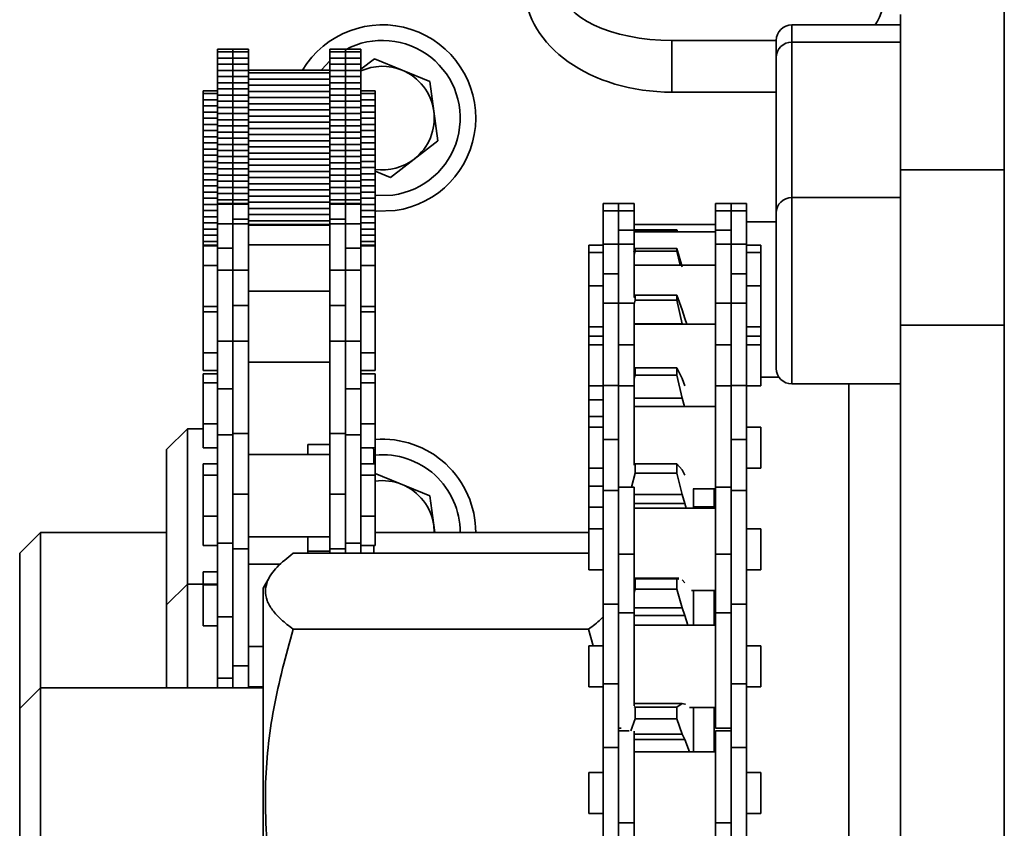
# Model space of a CAD drawing. Header units: millimetres. Extents: x -14862 to 14862, y -10512 to 10512.
# Tile 176 of 199: x 7939 to 8034, y 7077 to 7155. Entities that reach past the tile are written whole.
import ezdxf

# ---------------------------------------------------------------- set-up
doc = ezdxf.new("R2010")
doc.units = ezdxf.units.MM
doc.header["$LTSCALE"] = 4
doc.layers.add('几何体', color=7, linetype='Continuous', lineweight=35)

msp = doc.modelspace()

# ---------------------------------------------------------------- linework, layer by layer
at = {"layer": '几何体'}
for p, q in [((8034.482, 7220.9), (8034.482, 6920.9)), ((8024.482, 7140.9), (8024.482, 7155.9)), ((8024.482, 7154.9), (8013.982, 7154.9)), ((8013.982, 7154.9), (8013.982, 7153.236)), ((8012.482, 7153.4), (8002.411, 7153.4)), ((8002.411, 7148.4), (8002.411, 7153.4)), ((8012.482, 7151.736), (8012.482, 7153.4)), ((8024.482, 7153.236), (8013.982, 7153.236)), ((8013.982, 7153.236), (8013.982, 7138.236)), ((7960.055, 7152.547), (7958.555, 7152.547)), ((7958.555, 7152.547), (7958.555, 7152.285)), ((7960.055, 7152.285), (7958.555, 7152.285)), ((7958.555, 7152.285), (7958.555, 7151.69)), ((7960.055, 7151.69), (7958.555, 7151.69)), ((7958.555, 7151.69), (7958.555, 7151.096)), ((7961.555, 7152.547), (7960.055, 7152.547)), ((7960.055, 7152.285), (7960.055, 7152.547)), ((7960.055, 7152.547), (7960.055, 7152.285)), ((7961.555, 7152.285), (7960.055, 7152.285)), ((7960.055, 7151.69), (7960.055, 7152.285)), ((7960.055, 7152.285), (7960.055, 7151.69)), ((7961.555, 7151.69), (7960.055, 7151.69)), ((7960.055, 7151.096), (7960.055, 7151.69)), ((7960.055, 7151.69), (7960.055, 7151.096)), ((7961.555, 7152.285), (7961.555, 7152.547)), ((7961.555, 7151.69), (7961.555, 7152.285)), ((7961.555, 7151.096), (7961.555, 7151.69)), ((7970.905, 7152.547), (7969.405, 7152.547)), ((7969.405, 7152.285), (7969.405, 7152.547)), ((7970.905, 7152.285), (7969.405, 7152.285)), ((7969.405, 7151.69), (7969.405, 7152.285)), ((7970.905, 7151.69), (7969.405, 7151.69)), ((7969.405, 7151.096), (7969.405, 7151.69)), ((7972.405, 7152.547), (7970.905, 7152.547)), ((7970.905, 7152.285), (7970.905, 7152.547)), ((7970.905, 7152.547), (7970.905, 7152.285)), ((7972.405, 7152.285), (7970.905, 7152.285)), ((7970.905, 7151.69), (7970.905, 7152.285)), ((7970.905, 7152.285), (7970.905, 7151.69)), ((7972.405, 7151.69), (7970.905, 7151.69)), ((7970.905, 7151.096), (7970.905, 7151.69)), ((7970.905, 7151.69), (7970.905, 7151.096)), ((7972.405, 7152.547), (7972.405, 7152.285)), ((7972.405, 7152.285), (7972.405, 7151.69)), ((7972.405, 7151.69), (7972.405, 7151.096)), ((7972.405, 7150.615), (7973.703, 7151.62)), ((7973.703, 7151.62), (7979.046, 7149.435)), ((8012.482, 7136.736), (8012.482, 7151.736)), ((7960.055, 7151.096), (7958.555, 7151.096)), ((7958.555, 7151.096), (7958.555, 7150.491)), ((7961.555, 7151.096), (7960.055, 7151.096)), ((7960.055, 7150.491), (7960.055, 7151.096)), ((7960.055, 7151.096), (7960.055, 7150.491)), ((7961.555, 7150.501), (7961.555, 7151.096)), ((7970.905, 7151.096), (7969.405, 7151.096)), ((7969.405, 7150.501), (7969.405, 7151.096)), ((7972.405, 7151.096), (7970.905, 7151.096)), ((7970.905, 7150.491), (7970.905, 7151.096)), ((7970.905, 7151.096), (7970.905, 7150.491)), ((7972.405, 7151.096), (7972.405, 7150.491)), ((7960.055, 7150.501), (7958.555, 7150.501)), ((7958.555, 7150.501), (7958.555, 7149.906)), ((7960.055, 7149.906), (7958.555, 7149.906)), ((7958.555, 7149.906), (7958.555, 7149.312)), ((7961.555, 7150.501), (7960.055, 7150.501)), ((7960.055, 7149.906), (7960.055, 7150.501)), ((7960.055, 7150.501), (7960.055, 7149.906)), ((7961.555, 7149.906), (7960.055, 7149.906)), ((7960.055, 7149.312), (7960.055, 7149.906)), ((7960.055, 7149.906), (7960.055, 7149.312)), ((7969.405, 7150.522), (7961.555, 7150.522)), ((7961.555, 7149.906), (7961.555, 7150.501)), ((7969.405, 7150.26), (7961.555, 7150.26)), ((7961.555, 7149.312), (7961.555, 7149.906)), ((7970.905, 7150.501), (7969.405, 7150.501)), ((7969.405, 7149.906), (7969.405, 7150.501)), ((7970.905, 7149.906), (7969.405, 7149.906)), ((7969.405, 7149.312), (7969.405, 7149.906)), ((7972.405, 7150.501), (7970.905, 7150.501)), ((7970.905, 7149.906), (7970.905, 7150.501)), ((7970.905, 7150.501), (7970.905, 7149.906)), ((7972.405, 7149.906), (7970.905, 7149.906)), ((7970.905, 7149.312), (7970.905, 7149.906)), ((7970.905, 7149.906), (7970.905, 7149.312)), ((7972.405, 7150.501), (7972.405, 7149.906)), ((7972.405, 7149.906), (7972.405, 7149.312)), ((7960.055, 7149.312), (7958.555, 7149.312)), ((7958.555, 7149.312), (7958.555, 7148.717)), ((7961.555, 7149.312), (7960.055, 7149.312)), ((7960.055, 7148.717), (7960.055, 7149.312)), ((7960.055, 7149.312), (7960.055, 7148.717)), ((7969.405, 7149.665), (7961.555, 7149.665)), ((7961.555, 7148.717), (7961.555, 7149.312)), ((7969.405, 7149.071), (7961.555, 7149.071)), ((7970.905, 7149.312), (7969.405, 7149.312)), ((7969.405, 7148.717), (7969.405, 7149.312)), ((7972.405, 7149.312), (7970.905, 7149.312)), ((7970.905, 7148.717), (7970.905, 7149.312)), ((7970.905, 7149.312), (7970.905, 7148.717)), ((7972.405, 7149.312), (7972.405, 7148.717)), ((7979.046, 7149.435), (7979.826, 7143.714)), ((7958.555, 7148.527), (7957.18, 7148.527)), ((7957.18, 7148.527), (7957.18, 7148.265)), ((7958.555, 7148.265), (7957.18, 7148.265)), ((7957.18, 7148.265), (7957.18, 7147.67)), ((7960.055, 7148.717), (7958.555, 7148.717)), ((7958.555, 7148.717), (7958.555, 7148.122)), ((7960.055, 7148.122), (7958.555, 7148.122)), ((7958.555, 7148.122), (7958.555, 7147.528)), ((7961.555, 7148.717), (7960.055, 7148.717)), ((7960.055, 7148.122), (7960.055, 7148.717)), ((7960.055, 7148.717), (7960.055, 7148.122)), ((7961.555, 7148.122), (7960.055, 7148.122)), ((7960.055, 7147.528), (7960.055, 7148.122)), ((7960.055, 7148.122), (7960.055, 7147.528)), ((7961.555, 7148.091), (7961.555, 7148.717)), ((7969.405, 7148.476), (7961.555, 7148.476)), ((7961.555, 7147.528), (7961.555, 7148.122)), ((7969.405, 7147.881), (7961.555, 7147.881)), ((7970.905, 7148.717), (7969.405, 7148.717)), ((7969.405, 7148.122), (7969.405, 7148.717)), ((7970.905, 7148.122), (7969.405, 7148.122)), ((7969.405, 7147.528), (7969.405, 7148.122)), ((7972.405, 7148.717), (7970.905, 7148.717)), ((7970.905, 7148.122), (7970.905, 7148.717)), ((7970.905, 7148.717), (7970.905, 7148.122)), ((7972.405, 7148.122), (7970.905, 7148.122)), ((7970.905, 7147.528), (7970.905, 7148.122)), ((7970.905, 7148.122), (7970.905, 7147.528)), ((7972.405, 7148.717), (7972.405, 7148.122)), ((7973.78, 7148.527), (7972.405, 7148.527)), ((7973.78, 7148.265), (7972.405, 7148.265)), ((7972.405, 7148.122), (7972.405, 7147.528)), ((7973.78, 7148.527), (7973.78, 7148.265)), ((7973.78, 7148.265), (7973.78, 7147.67)), ((8012.482, 7148.4), (8002.411, 7148.4)), ((7958.555, 7147.67), (7957.18, 7147.67)), ((7957.18, 7147.67), (7957.18, 7147.076)), ((7958.555, 7147.076), (7957.18, 7147.076)), ((7957.18, 7147.076), (7957.18, 7146.471)), ((7960.055, 7147.528), (7958.555, 7147.528)), ((7958.555, 7147.528), (7958.555, 7146.933)), ((7960.055, 7146.933), (7958.555, 7146.933)), ((7958.555, 7146.933), (7958.555, 7146.338)), ((7961.555, 7147.528), (7960.055, 7147.528)), ((7960.055, 7146.933), (7960.055, 7147.528)), ((7960.055, 7147.528), (7960.055, 7146.933)), ((7961.555, 7146.933), (7960.055, 7146.933)), ((7960.055, 7146.338), (7960.055, 7146.933)), ((7960.055, 7146.933), (7960.055, 7146.338)), ((7961.555, 7146.933), (7961.555, 7147.528)), ((7969.405, 7147.287), (7961.555, 7147.287)), ((7961.555, 7146.338), (7961.555, 7146.933)), ((7970.905, 7147.528), (7969.405, 7147.528)), ((7969.405, 7146.933), (7969.405, 7147.528)), ((7970.905, 7146.933), (7969.405, 7146.933)), ((7969.405, 7146.338), (7969.405, 7146.933)), ((7972.405, 7147.528), (7970.905, 7147.528)), ((7970.905, 7146.933), (7970.905, 7147.528)), ((7970.905, 7147.528), (7970.905, 7146.933)), ((7972.405, 7146.933), (7970.905, 7146.933)), ((7970.905, 7146.338), (7970.905, 7146.933)), ((7970.905, 7146.933), (7970.905, 7146.338)), ((7973.78, 7147.67), (7972.405, 7147.67)), ((7972.405, 7147.528), (7972.405, 7146.933)), ((7973.78, 7147.076), (7972.405, 7147.076)), ((7972.405, 7146.933), (7972.405, 7146.338)), ((7973.78, 7147.67), (7973.78, 7147.076)), ((7973.78, 7147.076), (7973.78, 7146.471)), ((7958.555, 7146.481), (7957.18, 7146.481)), ((7957.18, 7146.481), (7957.18, 7145.886)), ((7960.055, 7146.338), (7958.555, 7146.338)), ((7958.555, 7146.338), (7958.555, 7145.744)), ((7961.555, 7146.338), (7960.055, 7146.338)), ((7960.055, 7145.744), (7960.055, 7146.338)), ((7960.055, 7146.338), (7960.055, 7145.744)), ((7969.405, 7146.692), (7961.555, 7146.692)), ((7961.555, 7145.744), (7961.555, 7146.338)), ((7969.405, 7146.097), (7961.555, 7146.097)), ((7970.905, 7146.338), (7969.405, 7146.338)), ((7969.405, 7145.744), (7969.405, 7146.338)), ((7972.405, 7146.338), (7970.905, 7146.338)), ((7970.905, 7145.744), (7970.905, 7146.338)), ((7970.905, 7146.338), (7970.905, 7145.744)), ((7973.78, 7146.481), (7972.405, 7146.481)), ((7972.405, 7146.338), (7972.405, 7145.744)), ((7973.78, 7146.481), (7973.78, 7145.886)), ((7958.555, 7145.886), (7957.18, 7145.886)), ((7957.18, 7145.886), (7957.18, 7145.292)), ((7958.555, 7145.292), (7957.18, 7145.292)), ((7957.18, 7145.292), (7957.18, 7144.697)), ((7960.055, 7145.744), (7958.555, 7145.744)), ((7958.555, 7145.744), (7958.555, 7145.149)), ((7960.055, 7145.149), (7958.555, 7145.149)), ((7958.555, 7145.149), (7958.555, 7144.567)), ((7961.555, 7145.744), (7960.055, 7145.744)), ((7960.055, 7145.149), (7960.055, 7145.744)), ((7960.055, 7145.744), (7960.055, 7145.149)), ((7961.555, 7145.149), (7960.055, 7145.149)), ((7960.055, 7144.567), (7960.055, 7145.149)), ((7960.055, 7145.149), (7960.055, 7144.567)), ((7961.555, 7145.149), (7961.555, 7145.744)), ((7969.405, 7145.503), (7961.555, 7145.503)), ((7961.555, 7144.554), (7961.555, 7145.149)), ((7970.905, 7145.744), (7969.405, 7145.744)), ((7969.405, 7145.149), (7969.405, 7145.744)), ((7970.905, 7145.149), (7969.405, 7145.149)), ((7969.405, 7144.554), (7969.405, 7145.149)), ((7972.405, 7145.744), (7970.905, 7145.744)), ((7970.905, 7145.149), (7970.905, 7145.744)), ((7970.905, 7145.744), (7970.905, 7145.149)), ((7972.405, 7145.149), (7970.905, 7145.149)), ((7970.905, 7144.567), (7970.905, 7145.149)), ((7970.905, 7145.149), (7970.905, 7144.567)), ((7973.78, 7145.886), (7972.405, 7145.886)), ((7972.405, 7145.744), (7972.405, 7145.149)), ((7973.78, 7145.292), (7972.405, 7145.292)), ((7972.405, 7145.149), (7972.405, 7144.567)), ((7973.78, 7145.886), (7973.78, 7145.292)), ((7973.78, 7145.292), (7973.78, 7144.697)), ((7958.555, 7144.697), (7957.18, 7144.697)), ((7957.18, 7144.697), (7957.18, 7144.102)), ((7958.555, 7144.102), (7957.18, 7144.102)), ((7957.18, 7144.102), (7957.18, 7143.508)), ((7960.055, 7144.554), (7958.555, 7144.554)), ((7958.555, 7144.554), (7958.555, 7143.96)), ((7961.555, 7144.554), (7960.055, 7144.554)), ((7960.055, 7143.96), (7960.055, 7144.554)), ((7960.055, 7144.554), (7960.055, 7143.96)), ((7969.405, 7144.908), (7961.555, 7144.908)), ((7961.555, 7143.96), (7961.555, 7144.554)), ((7969.405, 7144.313), (7961.555, 7144.313)), ((7970.905, 7144.554), (7969.405, 7144.554)), ((7969.405, 7143.96), (7969.405, 7144.554)), ((7972.405, 7144.554), (7970.905, 7144.554)), ((7970.905, 7143.96), (7970.905, 7144.554)), ((7970.905, 7144.554), (7970.905, 7143.96)), ((7973.78, 7144.697), (7972.405, 7144.697)), ((7972.405, 7144.554), (7972.405, 7143.96)), ((7973.78, 7144.102), (7972.405, 7144.102)), ((7973.78, 7144.697), (7973.78, 7144.102)), ((7973.78, 7144.102), (7973.78, 7143.508)), ((7958.555, 7143.508), (7957.18, 7143.508)), ((7957.18, 7143.508), (7957.18, 7142.913)), ((7960.055, 7143.96), (7958.555, 7143.96)), ((7958.555, 7143.96), (7958.555, 7143.365)), ((7960.055, 7143.365), (7958.555, 7143.365)), ((7958.555, 7143.365), (7958.555, 7142.77)), ((7961.555, 7143.96), (7960.055, 7143.96)), ((7960.055, 7143.365), (7960.055, 7143.96)), ((7960.055, 7143.96), (7960.055, 7143.365)), ((7961.555, 7143.365), (7960.055, 7143.365)), ((7960.055, 7142.77), (7960.055, 7143.365)), ((7960.055, 7143.365), (7960.055, 7142.77)), ((7961.555, 7143.365), (7961.555, 7143.96)), ((7969.405, 7143.719), (7961.555, 7143.719)), ((7961.555, 7142.77), (7961.555, 7143.365)), ((7969.405, 7143.124), (7961.555, 7143.124)), ((7970.905, 7143.96), (7969.405, 7143.96)), ((7969.405, 7143.365), (7969.405, 7143.96)), ((7970.905, 7143.365), (7969.405, 7143.365)), ((7969.405, 7142.77), (7969.405, 7143.365)), ((7972.405, 7143.96), (7970.905, 7143.96)), ((7970.905, 7143.365), (7970.905, 7143.96)), ((7970.905, 7143.96), (7970.905, 7143.365)), ((7972.405, 7143.365), (7970.905, 7143.365)), ((7970.905, 7142.77), (7970.905, 7143.365)), ((7970.905, 7143.365), (7970.905, 7142.77)), ((7972.405, 7143.96), (7972.405, 7143.365)), ((7973.78, 7143.508), (7972.405, 7143.508)), ((7972.405, 7143.365), (7972.405, 7142.77)), ((7973.78, 7143.508), (7973.78, 7142.913)), ((7979.826, 7143.714), (7975.261, 7140.179)), ((7958.555, 7142.913), (7957.18, 7142.913)), ((7957.18, 7142.913), (7957.18, 7142.318)), ((7958.555, 7142.318), (7957.18, 7142.318)), ((7957.18, 7142.318), (7957.18, 7141.724)), ((7960.055, 7142.77), (7958.555, 7142.77)), ((7958.555, 7142.77), (7958.555, 7142.176)), ((7960.055, 7142.176), (7958.555, 7142.176)), ((7958.555, 7142.176), (7958.555, 7141.581)), ((7961.555, 7142.77), (7960.055, 7142.77)), ((7960.055, 7142.176), (7960.055, 7142.77)), ((7960.055, 7142.77), (7960.055, 7142.176)), ((7961.555, 7142.176), (7960.055, 7142.176)), ((7960.055, 7141.581), (7960.055, 7142.176)), ((7960.055, 7142.176), (7960.055, 7141.581)), ((7961.555, 7142.176), (7961.555, 7142.77)), ((7969.405, 7142.529), (7961.555, 7142.529)), ((7961.555, 7141.581), (7961.555, 7142.176)), ((7970.905, 7142.77), (7969.405, 7142.77)), ((7969.405, 7142.176), (7969.405, 7142.77)), ((7970.905, 7142.176), (7969.405, 7142.176)), ((7969.405, 7141.581), (7969.405, 7142.176)), ((7972.405, 7142.77), (7970.905, 7142.77)), ((7970.905, 7142.176), (7970.905, 7142.77)), ((7970.905, 7142.77), (7970.905, 7142.176)), ((7972.405, 7142.176), (7970.905, 7142.176)), ((7970.905, 7141.581), (7970.905, 7142.176)), ((7970.905, 7142.176), (7970.905, 7141.581)), ((7973.78, 7142.913), (7972.405, 7142.913)), ((7972.405, 7142.77), (7972.405, 7142.176)), ((7973.78, 7142.318), (7972.405, 7142.318)), ((7972.405, 7142.176), (7972.405, 7141.581)), ((7973.78, 7142.913), (7973.78, 7142.318)), ((7973.78, 7142.318), (7973.78, 7141.724)), ((7958.555, 7141.724), (7957.18, 7141.724)), ((7957.18, 7141.724), (7957.18, 7141.129)), ((7960.055, 7141.581), (7958.555, 7141.581)), ((7958.555, 7141.581), (7958.555, 7140.986)), ((7961.555, 7141.581), (7960.055, 7141.581)), ((7960.055, 7140.986), (7960.055, 7141.581)), ((7960.055, 7141.581), (7960.055, 7140.986)), ((7969.405, 7141.935), (7961.555, 7141.935)), ((7961.555, 7140.986), (7961.555, 7141.581)), ((7969.405, 7141.34), (7961.555, 7141.34)), ((7970.905, 7141.581), (7969.405, 7141.581)), ((7969.405, 7140.986), (7969.405, 7141.581)), ((7972.405, 7141.581), (7970.905, 7141.581)), ((7970.905, 7140.986), (7970.905, 7141.581)), ((7970.905, 7141.581), (7970.905, 7140.986)), ((7973.78, 7141.724), (7972.405, 7141.724)), ((7972.405, 7141.581), (7972.405, 7140.986)), ((7973.78, 7141.724), (7973.78, 7141.129)), ((7958.555, 7141.129), (7957.18, 7141.129)), ((7957.18, 7141.129), (7957.18, 7140.534)), ((7958.555, 7140.534), (7957.18, 7140.534)), ((7957.18, 7140.534), (7957.18, 7139.94)), ((7960.055, 7140.986), (7958.555, 7140.986)), ((7958.555, 7140.986), (7958.555, 7140.392)), ((7960.055, 7140.392), (7958.555, 7140.392)), ((7958.555, 7140.392), (7958.555, 7139.797)), ((7961.555, 7140.986), (7960.055, 7140.986)), ((7960.055, 7140.392), (7960.055, 7140.986)), ((7960.055, 7140.986), (7960.055, 7140.392)), ((7961.555, 7140.392), (7960.055, 7140.392)), ((7960.055, 7139.797), (7960.055, 7140.392)), ((7960.055, 7140.392), (7960.055, 7139.797)), ((7961.555, 7140.392), (7961.555, 7140.986)), ((7969.405, 7140.745), (7961.555, 7140.745)), ((7961.555, 7139.797), (7961.555, 7140.392)), ((7970.905, 7140.986), (7969.405, 7140.986)), ((7969.405, 7140.392), (7969.405, 7140.986)), ((7970.905, 7140.392), (7969.405, 7140.392)), ((7969.405, 7139.797), (7969.405, 7140.392)), ((7972.405, 7140.986), (7970.905, 7140.986)), ((7970.905, 7140.392), (7970.905, 7140.986)), ((7970.905, 7140.986), (7970.905, 7140.392)), ((7972.405, 7140.392), (7970.905, 7140.392)), ((7970.905, 7139.797), (7970.905, 7140.392)), ((7970.905, 7140.392), (7970.905, 7139.797)), ((7973.78, 7141.129), (7972.405, 7141.129)), ((7972.405, 7140.986), (7972.405, 7140.392)), ((7973.78, 7140.534), (7972.405, 7140.534)), ((7972.405, 7140.392), (7972.405, 7139.797)), ((7973.78, 7141.129), (7973.78, 7140.534)), ((7975.261, 7140.179), (7973.78, 7140.785)), ((7973.78, 7140.534), (7973.78, 7139.94)), ((8024.482, 7140.9), (8034.482, 7140.9)), ((8024.482, 7125.9), (8024.482, 7140.9)), ((7958.555, 7139.94), (7957.18, 7139.94)), ((7957.18, 7139.94), (7957.18, 7139.345)), ((7958.555, 7139.345), (7957.18, 7139.345)), ((7957.18, 7139.345), (7957.18, 7138.75)), ((7960.055, 7139.797), (7958.555, 7139.797)), ((7958.555, 7139.797), (7958.555, 7139.202)), ((7961.555, 7139.797), (7960.055, 7139.797)), ((7960.055, 7139.202), (7960.055, 7139.797)), ((7960.055, 7139.797), (7960.055, 7139.202)), ((7969.405, 7140.151), (7961.555, 7140.151)), ((7961.555, 7139.202), (7961.555, 7139.797)), ((7969.405, 7139.556), (7961.555, 7139.556)), ((7970.905, 7139.797), (7969.405, 7139.797)), ((7969.405, 7139.202), (7969.405, 7139.797)), ((7972.405, 7139.797), (7970.905, 7139.797)), ((7970.905, 7139.202), (7970.905, 7139.797)), ((7970.905, 7139.797), (7970.905, 7139.202)), ((7973.78, 7139.94), (7972.405, 7139.94)), ((7972.405, 7139.797), (7972.405, 7139.202)), ((7973.78, 7139.345), (7972.405, 7139.345)), ((7973.78, 7139.94), (7973.78, 7139.345)), ((7973.78, 7139.345), (7973.78, 7138.75)), ((7958.555, 7138.75), (7957.18, 7138.75)), ((7957.18, 7138.75), (7957.18, 7138.156)), ((7960.055, 7139.202), (7958.555, 7139.202)), ((7958.555, 7139.202), (7958.555, 7138.608)), ((7960.055, 7138.608), (7958.555, 7138.608)), ((7958.555, 7138.608), (7958.555, 7138.013)), ((7961.555, 7139.202), (7960.055, 7139.202)), ((7960.055, 7138.608), (7960.055, 7139.202)), ((7960.055, 7139.202), (7960.055, 7138.608)), ((7961.555, 7138.608), (7960.055, 7138.608)), ((7960.055, 7138.013), (7960.055, 7138.608)), ((7960.055, 7138.608), (7960.055, 7138.013)), ((7961.555, 7138.608), (7961.555, 7139.202)), ((7969.405, 7138.961), (7961.555, 7138.961)), ((7961.555, 7138.013), (7961.555, 7138.608)), ((7969.405, 7138.367), (7961.555, 7138.367)), ((7970.905, 7139.202), (7969.405, 7139.202)), ((7969.405, 7138.608), (7969.405, 7139.202)), ((7970.905, 7138.608), (7969.405, 7138.608)), ((7969.405, 7138.013), (7969.405, 7138.608)), ((7972.405, 7139.202), (7970.905, 7139.202)), ((7970.905, 7138.608), (7970.905, 7139.202)), ((7970.905, 7139.202), (7970.905, 7138.608)), ((7972.405, 7138.608), (7970.905, 7138.608)), ((7970.905, 7138.013), (7970.905, 7138.608)), ((7970.905, 7138.608), (7970.905, 7138.013)), ((7972.405, 7139.202), (7972.405, 7138.608)), ((7973.78, 7138.75), (7972.405, 7138.75)), ((7972.405, 7138.608), (7972.405, 7138.013)), ((7973.78, 7138.75), (7973.78, 7138.156)), ((7958.555, 7138.156), (7957.18, 7138.156)), ((7957.18, 7138.156), (7957.18, 7137.561)), ((7958.555, 7137.561), (7957.18, 7137.561)), ((7957.18, 7137.561), (7957.18, 7136.966)), ((7960.055, 7138.013), (7958.555, 7138.013)), ((7958.555, 7138.013), (7958.555, 7137.649)), ((7960.055, 7137.649), (7958.555, 7137.649)), ((7958.555, 7137.649), (7958.555, 7137.586)), ((7960.055, 7137.586), (7958.555, 7137.586)), ((7958.555, 7137.586), (7958.555, 7135.686)), ((7961.555, 7138.013), (7960.055, 7138.013)), ((7960.055, 7137.649), (7960.055, 7138.013)), ((7960.055, 7138.013), (7960.055, 7137.649)), ((7961.555, 7137.649), (7960.055, 7137.649)), ((7960.055, 7137.649), (7960.055, 7137.586)), ((7960.055, 7137.649), (7960.055, 7137.586)), ((7961.555, 7137.586), (7960.055, 7137.586)), ((7960.055, 7137.586), (7960.055, 7136.145)), ((7960.055, 7137.586), (7960.055, 7136.122)), ((7961.555, 7137.634), (7961.555, 7138.013)), ((7969.405, 7137.772), (7961.555, 7137.772)), ((7961.555, 7137.649), (7961.555, 7137.586)), ((7961.555, 7137.586), (7961.555, 7136.145)), ((7970.905, 7138.013), (7969.405, 7138.013)), ((7969.405, 7137.634), (7969.405, 7138.013)), ((7970.905, 7137.649), (7969.405, 7137.649)), ((7969.405, 7137.649), (7969.405, 7137.586)), ((7970.905, 7137.586), (7969.405, 7137.586)), ((7969.405, 7137.586), (7969.405, 7136.145)), ((7972.405, 7138.013), (7970.905, 7138.013)), ((7970.905, 7137.649), (7970.905, 7138.013)), ((7970.905, 7138.013), (7970.905, 7137.649)), ((7972.405, 7137.649), (7970.905, 7137.649)), ((7970.905, 7137.649), (7970.905, 7137.586)), ((7970.905, 7137.649), (7970.905, 7137.586)), ((7972.405, 7137.586), (7970.905, 7137.586)), ((7970.905, 7137.586), (7970.905, 7136.145)), ((7970.905, 7137.586), (7970.905, 7136.122)), ((7973.78, 7138.156), (7972.405, 7138.156)), ((7972.405, 7138.013), (7972.405, 7137.649)), ((7972.405, 7137.649), (7972.405, 7137.586)), ((7972.405, 7137.586), (7972.405, 7135.686)), ((7973.78, 7137.561), (7972.405, 7137.561)), ((7973.78, 7138.156), (7973.78, 7137.561)), ((7973.78, 7137.561), (7973.78, 7136.966)), ((7997.268, 7137.649), (7995.768, 7137.649)), ((7995.768, 7137.649), (7995.768, 7136.953)), ((7998.768, 7137.649), (7997.268, 7137.649)), ((7997.268, 7137.649), (7997.268, 7136.953)), ((7997.268, 7137.649), (7997.268, 7136.953)), ((7998.768, 7137.649), (7998.768, 7136.953)), ((8008.118, 7137.649), (8006.618, 7137.649)), ((8006.618, 7137.649), (8006.618, 7136.953)), ((8009.618, 7137.649), (8008.118, 7137.649)), ((8008.118, 7137.649), (8008.118, 7136.953)), ((8008.118, 7137.649), (8008.118, 7136.953)), ((8009.618, 7137.649), (8009.618, 7136.953)), ((8024.482, 7138.236), (8013.982, 7138.236)), ((8013.982, 7138.236), (8013.982, 7121.814)), ((7958.555, 7136.966), (7957.18, 7136.966)), ((7957.18, 7136.966), (7957.18, 7136.372)), ((7969.405, 7137.177), (7961.555, 7137.177)), ((7969.405, 7136.583), (7961.555, 7136.583)), ((7973.78, 7136.966), (7972.405, 7136.966)), ((7973.78, 7136.966), (7973.78, 7136.372)), ((7997.268, 7136.953), (7995.768, 7136.953)), ((7995.768, 7136.953), (7995.768, 7133.735)), ((7998.768, 7136.953), (7997.268, 7136.953)), ((7997.268, 7136.953), (7997.268, 7135.073)), ((7997.268, 7136.953), (7997.268, 7135.073)), ((7998.768, 7136.953), (7998.768, 7135.073)), ((8008.118, 7136.953), (8006.618, 7136.953)), ((8006.618, 7136.953), (8006.618, 7135.073)), ((8009.618, 7136.953), (8008.118, 7136.953)), ((8008.118, 7136.953), (8008.118, 7135.073)), ((8008.118, 7136.953), (8008.118, 7135.073)), ((8009.618, 7136.953), (8009.618, 7133.735)), ((8012.482, 7123.051), (8012.482, 7136.736)), ((7958.555, 7136.372), (7957.18, 7136.372)), ((7957.18, 7136.372), (7957.18, 7135.777)), ((7958.555, 7135.777), (7957.18, 7135.777)), ((7957.18, 7135.777), (7957.18, 7135.182)), ((7960.055, 7135.686), (7958.555, 7135.686)), ((7958.555, 7135.686), (7958.555, 7133.335)), ((7960.055, 7136.145), (7961.555, 7136.145)), ((7960.055, 7136.145), (7960.055, 7135.686)), ((7961.555, 7135.686), (7960.055, 7135.686)), ((7960.055, 7135.686), (7960.055, 7133.298)), ((7960.055, 7135.686), (7960.055, 7133.335)), ((7961.555, 7136.145), (7961.555, 7135.686)), ((7969.405, 7135.988), (7961.555, 7135.988)), ((7961.555, 7135.686), (7961.555, 7131.217)), ((7969.405, 7135.624), (7961.555, 7135.624)), ((7969.405, 7135.561), (7961.555, 7135.561)), ((7970.905, 7136.145), (7969.405, 7136.145)), ((7969.405, 7136.145), (7969.405, 7135.686)), ((7970.905, 7135.686), (7969.405, 7135.686)), ((7969.405, 7135.686), (7969.405, 7131.217)), ((7970.905, 7136.145), (7970.905, 7135.686)), ((7972.405, 7135.686), (7970.905, 7135.686)), ((7970.905, 7135.686), (7970.905, 7133.298)), ((7970.905, 7135.686), (7970.905, 7133.335)), ((7973.78, 7136.372), (7972.405, 7136.372)), ((7973.78, 7135.777), (7972.405, 7135.777)), ((7972.405, 7135.686), (7972.405, 7133.335)), ((7973.78, 7136.372), (7973.78, 7135.777)), ((7973.78, 7135.777), (7973.78, 7135.182)), ((8006.618, 7135.624), (7998.768, 7135.624)), ((8012.482, 7135.9), (8009.618, 7135.9)), ((7958.555, 7135.182), (7957.18, 7135.182)), ((7957.18, 7135.182), (7957.18, 7134.588)), ((7958.555, 7134.588), (7957.18, 7134.588)), ((7957.18, 7134.588), (7957.18, 7133.993)), ((7973.78, 7135.182), (7972.405, 7135.182)), ((7973.78, 7134.588), (7972.405, 7134.588)), ((7973.78, 7135.182), (7973.78, 7134.588)), ((7973.78, 7134.588), (7973.78, 7133.993)), ((7997.268, 7135.073), (7998.768, 7135.073)), ((7997.268, 7135.073), (7997.268, 7133.695)), ((7998.768, 7135.073), (7998.768, 7133.735)), ((8006.618, 7134.928), (7998.768, 7134.928)), ((7998.812, 7134.928), (7998.856, 7135.1)), ((7998.856, 7135.058), (7998.856, 7135.1)), ((7998.856, 7135.1), (8002.894, 7135.1)), ((8002.894, 7135.058), (7998.856, 7135.058)), ((8002.894, 7135.058), (8002.894, 7135.1)), ((8002.894, 7135.1), (8002.938, 7134.928)), ((8008.118, 7135.073), (8006.618, 7135.073)), ((8006.618, 7135.073), (8006.618, 7133.735)), ((8008.118, 7135.073), (8008.118, 7133.695)), ((7958.555, 7133.993), (7957.18, 7133.993)), ((7957.18, 7133.993), (7957.18, 7133.629)), ((7958.555, 7133.629), (7957.18, 7133.629)), ((7957.18, 7133.629), (7957.18, 7133.566)), ((7958.555, 7133.566), (7957.18, 7133.566)), ((7957.18, 7133.566), (7957.18, 7131.666)), ((7969.405, 7133.661), (7961.555, 7133.661)), ((7973.78, 7133.993), (7972.405, 7133.993)), ((7973.78, 7133.629), (7972.405, 7133.629)), ((7973.78, 7133.566), (7972.405, 7133.566)), ((7973.78, 7133.993), (7973.78, 7133.629)), ((7973.78, 7133.629), (7973.78, 7133.566)), ((7973.78, 7133.566), (7973.78, 7131.666)), ((7995.768, 7133.629), (7994.393, 7133.629)), ((7994.393, 7133.629), (7994.393, 7132.933)), ((7997.268, 7133.735), (7995.768, 7133.735)), ((7995.768, 7133.735), (7995.768, 7130.858)), ((7998.768, 7133.735), (7997.268, 7133.735)), ((7997.268, 7133.735), (7997.268, 7130.858)), ((7997.268, 7133.735), (7997.268, 7130.858)), ((7998.768, 7133.735), (7998.768, 7128.581)), ((8008.118, 7133.735), (8006.618, 7133.735)), ((8006.618, 7133.735), (8006.618, 7128.033)), ((8009.618, 7133.735), (8008.118, 7133.735)), ((8008.118, 7133.735), (8008.118, 7130.858)), ((8008.118, 7133.735), (8008.118, 7130.858)), ((8009.618, 7133.735), (8009.618, 7130.858)), ((8010.993, 7133.629), (8009.618, 7133.629)), ((8010.993, 7133.629), (8010.993, 7132.933)), ((7958.555, 7133.335), (7960.055, 7133.335)), ((7958.555, 7133.335), (7958.555, 7131.222)), ((7960.055, 7133.335), (7960.055, 7131.222)), ((7972.405, 7133.335), (7970.905, 7133.335)), ((7970.905, 7133.335), (7970.905, 7131.222)), ((7972.405, 7133.335), (7972.405, 7131.222)), ((7995.768, 7132.933), (7994.393, 7132.933)), ((7994.393, 7132.933), (7994.393, 7129.715)), ((7998.75, 7132.957), (7998.856, 7133.322)), ((7998.856, 7133.042), (7998.768, 7132.66)), ((7998.856, 7133.042), (7998.856, 7133.322)), ((7998.856, 7133.322), (8002.894, 7133.322)), ((8002.894, 7133.042), (7998.856, 7133.042)), ((8002.894, 7133.042), (8002.894, 7133.322)), ((8002.894, 7133.322), (8003.407, 7131.553)), ((8003.199, 7131.71), (8002.894, 7133.042)), ((8010.993, 7132.933), (8009.618, 7132.933)), ((8010.993, 7132.933), (8010.993, 7129.715)), ((7958.555, 7131.666), (7957.18, 7131.666)), ((7957.18, 7131.666), (7957.18, 7127.706)), ((7973.78, 7131.666), (7972.405, 7131.666)), ((7973.78, 7131.666), (7973.78, 7127.706)), ((8006.618, 7131.71), (7998.768, 7131.71)), ((7960.055, 7131.217), (7958.555, 7131.217)), ((7958.555, 7131.217), (7958.555, 7124.374)), ((7961.555, 7131.217), (7960.055, 7131.217)), ((7960.055, 7131.217), (7960.055, 7127.795)), ((7960.055, 7131.217), (7960.055, 7127.797)), ((7961.555, 7131.217), (7961.555, 7127.795)), ((7970.905, 7131.217), (7969.405, 7131.217)), ((7969.405, 7131.217), (7969.405, 7127.795)), ((7972.405, 7131.217), (7970.905, 7131.217)), ((7970.905, 7131.217), (7970.905, 7127.795)), ((7970.905, 7131.217), (7970.905, 7127.797)), ((7972.405, 7131.217), (7972.405, 7124.374)), ((7995.768, 7130.858), (7997.268, 7130.858)), ((7995.768, 7130.858), (7995.768, 7128.033)), ((7997.268, 7130.858), (7997.268, 7128.033)), ((8009.618, 7130.858), (8008.118, 7130.858)), ((8008.118, 7130.858), (8008.118, 7128.033)), ((8009.618, 7130.858), (8009.618, 7128.033)), ((7969.405, 7129.192), (7961.555, 7129.192)), ((7995.768, 7129.715), (7994.393, 7129.715)), ((7994.393, 7129.715), (7994.393, 7129.504)), ((7994.393, 7129.504), (7994.393, 7125.755)), ((7998.76, 7128.547), (7998.856, 7128.815)), ((7998.856, 7128.311), (7998.856, 7128.815)), ((7998.856, 7128.815), (8002.894, 7128.815)), ((8002.894, 7128.311), (8002.894, 7128.815)), ((8002.894, 7128.815), (8003.407, 7127.384)), ((8010.993, 7129.715), (8009.618, 7129.715)), ((8010.993, 7129.715), (8010.993, 7129.504)), ((8010.993, 7129.504), (8010.993, 7125.755)), ((7997.268, 7128.033), (7995.768, 7128.033)), ((7995.768, 7128.033), (7995.768, 7120.019)), ((7998.768, 7128.033), (7997.268, 7128.033)), ((7997.268, 7128.033), (7997.268, 7124.023)), ((7997.268, 7128.033), (7997.268, 7124.1)), ((7998.856, 7128.311), (7998.768, 7127.922)), ((7998.768, 7128.033), (7998.768, 7124.023)), ((8002.894, 7128.311), (7998.856, 7128.311)), ((8003.407, 7126.031), (8002.894, 7128.311)), ((8008.118, 7128.033), (8006.618, 7128.033)), ((8006.618, 7128.033), (8006.618, 7124.023)), ((8009.618, 7128.033), (8008.118, 7128.033)), ((8008.118, 7128.033), (8008.118, 7124.023)), ((8008.118, 7128.033), (8008.118, 7124.1)), ((8009.618, 7128.033), (8009.618, 7120.019)), ((7957.18, 7127.706), (7958.555, 7127.706)), ((7957.18, 7127.706), (7957.18, 7127.197)), ((7958.555, 7127.197), (7957.18, 7127.197)), ((7957.18, 7127.197), (7957.18, 7123.237)), ((7960.055, 7127.795), (7961.555, 7127.795)), ((7960.055, 7127.795), (7960.055, 7124.374)), ((7961.555, 7127.795), (7961.555, 7124.374)), ((7970.905, 7127.795), (7969.405, 7127.795)), ((7969.405, 7127.795), (7969.405, 7124.374)), ((7970.905, 7127.795), (7970.905, 7124.374)), ((7972.405, 7127.706), (7973.78, 7127.706)), ((7973.78, 7127.197), (7972.405, 7127.197)), ((7973.78, 7127.706), (7973.78, 7127.197)), ((7973.78, 7127.197), (7973.78, 7123.237)), ((8003.407, 7127.384), (8003.67, 7126.541)), ((7998.768, 7126.031), (8003.407, 7126.031)), ((8006.618, 7126.008), (7998.768, 7126.008)), ((8003.413, 7126.008), (8003.407, 7126.031)), ((8003.67, 7126.541), (8003.854, 7126.008)), ((7994.393, 7125.755), (7995.768, 7125.755)), ((7994.393, 7125.755), (7994.393, 7124.85)), ((8009.618, 7125.755), (8010.993, 7125.755)), ((8010.993, 7125.755), (8010.993, 7124.85)), ((8034.482, 7125.9), (8024.482, 7125.9)), ((8024.482, 7125.9), (8024.482, 7015.9)), ((7960.055, 7124.374), (7958.555, 7124.374)), ((7958.555, 7124.374), (7958.555, 7119.77)), ((7960.055, 7124.374), (7961.555, 7124.374)), ((7960.055, 7124.374), (7960.055, 7119.77)), ((7960.055, 7124.374), (7960.055, 7119.77)), ((7961.555, 7124.374), (7961.555, 7115.457)), ((7970.905, 7124.374), (7969.405, 7124.374)), ((7969.405, 7124.374), (7969.405, 7115.457)), ((7972.405, 7124.374), (7970.905, 7124.374)), ((7970.905, 7124.374), (7970.905, 7119.77)), ((7970.905, 7124.374), (7970.905, 7119.77)), ((7972.405, 7124.374), (7972.405, 7119.77)), ((7994.393, 7124.85), (7995.768, 7124.85)), ((7994.393, 7124.85), (7994.393, 7124.013)), ((8009.618, 7124.85), (8010.993, 7124.85)), ((8010.993, 7124.85), (8010.993, 7124.013)), ((7957.18, 7123.237), (7958.555, 7123.237)), ((7957.18, 7123.237), (7957.18, 7121.541)), ((7972.405, 7123.237), (7973.78, 7123.237)), ((7973.78, 7123.237), (7973.78, 7121.541)), ((7995.768, 7124.013), (7994.393, 7124.013)), ((7994.393, 7124.013), (7994.393, 7123.802)), ((7994.393, 7123.802), (7994.393, 7120.053)), ((7997.268, 7124.023), (7998.768, 7124.023)), ((7997.268, 7124.023), (7997.268, 7120.054)), ((7998.768, 7124.023), (7998.768, 7120.054)), ((8008.118, 7124.023), (8006.618, 7124.023)), ((8006.618, 7124.023), (8006.618, 7120.054)), ((8008.118, 7124.023), (8008.118, 7120.054)), ((8010.993, 7124.013), (8009.618, 7124.013)), ((8010.993, 7124.013), (8010.993, 7123.802)), ((8010.993, 7123.802), (8010.993, 7120.053)), ((7969.405, 7122.349), (7961.555, 7122.349)), ((8012.482, 7121.736), (8012.482, 7123.051)), ((7957.18, 7121.541), (7958.555, 7121.541)), ((7958.555, 7121.226), (7957.18, 7121.226)), ((7957.18, 7121.226), (7957.18, 7120.354)), ((7972.405, 7121.541), (7973.78, 7121.541)), ((7973.78, 7121.226), (7972.405, 7121.226)), ((7973.78, 7121.226), (7973.78, 7120.354)), ((7998.856, 7121.07), (7998.856, 7121.777)), ((7998.856, 7121.777), (8002.894, 7121.777)), ((8002.894, 7121.07), (8002.894, 7121.777)), ((8002.894, 7121.777), (8003.407, 7120.746)), ((8013.982, 7121.814), (8013.982, 7120.236)), ((7958.555, 7120.354), (7957.18, 7120.354)), ((7957.18, 7120.354), (7957.18, 7119.784)), ((7973.78, 7120.354), (7972.405, 7120.354)), ((7973.78, 7120.354), (7973.78, 7119.784)), ((7998.856, 7121.07), (7998.768, 7120.691)), ((8002.894, 7121.07), (7998.856, 7121.07)), ((8003.407, 7118.85), (8002.894, 7121.07)), ((8003.407, 7120.746), (8003.67, 7120.064)), ((8012.737, 7120.9), (8010.993, 7120.9)), ((7957.18, 7119.784), (7957.18, 7116.394)), ((7958.555, 7119.77), (7960.055, 7119.77)), ((7958.555, 7119.77), (7958.555, 7115.311)), ((7960.055, 7119.77), (7960.055, 7115.311)), ((7972.405, 7119.77), (7970.905, 7119.77)), ((7970.905, 7119.77), (7970.905, 7115.311)), ((7972.405, 7119.77), (7972.405, 7115.311)), ((7973.78, 7119.784), (7973.78, 7116.394)), ((7994.393, 7120.053), (7995.768, 7120.053)), ((7994.393, 7120.053), (7994.393, 7118.697)), ((7997.268, 7120.096), (7995.768, 7120.096)), ((7995.768, 7120.096), (7995.768, 7114.866)), ((7997.268, 7120.054), (7998.768, 7120.054)), ((7997.268, 7120.054), (7997.268, 7114.752)), ((7997.268, 7120.053), (7997.268, 7114.866)), ((7998.768, 7120.054), (7998.768, 7112.381)), ((8008.118, 7120.054), (8006.618, 7120.054)), ((8006.618, 7120.054), (8006.618, 7110.271)), ((8009.618, 7120.096), (8008.118, 7120.096)), ((8008.118, 7120.054), (8008.118, 7114.752)), ((8008.118, 7120.053), (8008.118, 7114.866)), ((8009.618, 7120.096), (8009.618, 7114.866)), ((8009.618, 7120.053), (8010.993, 7120.053)), ((8013.982, 7120.236), (8024.482, 7120.236)), ((8019.482, 7021.563), (8019.482, 7120.236)), ((7994.393, 7118.697), (7995.768, 7118.697)), ((7994.393, 7118.697), (7994.393, 7117.088)), ((7998.768, 7118.85), (8003.407, 7118.85)), ((8003.615, 7118.071), (8003.407, 7118.85)), ((8006.618, 7118.071), (7998.768, 7118.071)), ((7994.393, 7117.088), (7995.768, 7117.088)), ((7994.393, 7117.088), (7994.393, 7116.076)), ((7955.662, 7115.9), (7953.662, 7113.9)), ((7957.18, 7115.9), (7955.662, 7115.9)), ((7955.662, 7115.9), (7955.662, 7100.9)), ((7957.18, 7116.394), (7958.555, 7116.394)), ((7957.18, 7116.394), (7957.18, 7114.079)), ((7972.405, 7116.394), (7973.78, 7116.394)), ((7973.78, 7116.394), (7973.78, 7114.079)), ((7995.768, 7116.076), (7994.393, 7116.076)), ((7994.393, 7116.076), (7994.393, 7115.35)), ((8010.993, 7116.076), (8009.618, 7116.076)), ((8010.993, 7116.076), (8010.993, 7115.35)), ((7958.555, 7115.311), (7960.055, 7115.311)), ((7958.555, 7115.311), (7958.555, 7104.854)), ((7961.555, 7115.457), (7960.055, 7115.457)), ((7960.055, 7115.311), (7960.055, 7109.608)), ((7960.055, 7115.311), (7960.055, 7109.608)), ((7961.555, 7115.457), (7961.555, 7109.608)), ((7970.905, 7115.457), (7969.405, 7115.457)), ((7969.405, 7115.457), (7969.405, 7109.608)), ((7970.905, 7115.311), (7970.905, 7109.608)), ((7972.405, 7115.311), (7970.905, 7115.311)), ((7970.905, 7115.311), (7970.905, 7109.608)), ((7972.405, 7115.311), (7972.405, 7104.854)), ((7994.393, 7115.35), (7994.393, 7112.116)), ((7995.768, 7114.866), (7997.268, 7114.866)), ((7995.768, 7114.866), (7995.768, 7109.953)), ((7997.268, 7114.866), (7997.268, 7109.953)), ((8009.618, 7114.866), (8008.118, 7114.866)), ((8008.118, 7114.866), (8008.118, 7109.953)), ((8009.618, 7114.866), (8009.618, 7109.953)), ((8010.993, 7115.35), (8010.993, 7112.116)), ((7953.662, 7098.9), (7953.662, 7113.9)), ((7957.18, 7114.079), (7958.555, 7114.079)), ((7967.268, 7114.399), (7969.405, 7114.399)), ((7967.268, 7114.257), (7967.268, 7114.399)), ((7972.405, 7114.079), (7973.78, 7114.079)), ((7973.662, 7113.9), (7973.482, 7114.079)), ((7973.662, 7113.9), (7973.662, 7112.522)), ((7973.78, 7114.079), (7973.78, 7112.522)), ((7969.405, 7113.432), (7961.555, 7113.432)), ((7958.555, 7112.522), (7957.18, 7112.522)), ((7957.18, 7112.522), (7957.18, 7111.437)), ((7973.78, 7112.522), (7972.405, 7112.522)), ((7973.78, 7112.522), (7973.78, 7111.437)), ((7994.393, 7112.116), (7995.768, 7112.116)), ((7994.393, 7112.116), (7994.393, 7110.37)), ((7998.76, 7112.406), (7998.856, 7112.516)), ((7998.856, 7111.637), (7998.856, 7112.516)), ((7998.856, 7112.516), (8002.894, 7112.516)), ((8002.894, 7111.637), (8002.894, 7112.516)), ((8002.894, 7112.516), (8003.407, 7111.93)), ((8003.407, 7111.93), (8003.67, 7111.438)), ((8009.618, 7112.116), (8010.993, 7112.116)), ((7958.555, 7111.437), (7957.18, 7111.437)), ((7957.18, 7111.437), (7957.18, 7110.866)), ((7957.18, 7110.866), (7957.18, 7107.477)), ((7973.78, 7111.437), (7972.405, 7111.437)), ((7973.78, 7111.589), (7979.046, 7109.435)), ((7973.78, 7111.437), (7973.78, 7110.866)), ((7973.78, 7110.866), (7973.78, 7107.477)), ((7998.856, 7111.637), (7998.52, 7110.284)), ((8002.894, 7111.637), (7998.856, 7111.637)), ((8003.407, 7109.573), (8002.894, 7111.637)), ((7994.393, 7110.37), (7995.768, 7110.37)), ((7994.393, 7110.37), (7994.393, 7108.339)), ((7995.768, 7109.953), (7997.268, 7109.953)), ((7995.768, 7109.953), (7995.768, 7098.988)), ((7998.768, 7110.271), (7997.268, 7110.271)), ((7997.268, 7109.953), (7997.268, 7103.787)), ((7997.268, 7109.953), (7997.268, 7103.787)), ((7998.768, 7110.271), (7998.768, 7103.787)), ((8004.454, 7110.121), (8006.618, 7110.121)), ((8006.482, 7108.339), (8006.482, 7110.121)), ((8008.118, 7110.271), (8006.618, 7110.271)), ((8006.618, 7110.271), (8006.618, 7103.787)), ((8008.118, 7109.953), (8008.118, 7103.787)), ((8009.618, 7109.953), (8008.118, 7109.953)), ((8008.118, 7109.953), (8008.118, 7103.787)), ((8009.618, 7109.953), (8009.618, 7098.988)), ((7960.055, 7109.608), (7961.555, 7109.608)), ((7960.055, 7109.608), (7960.055, 7104.307)), ((7961.555, 7109.608), (7961.555, 7104.307)), ((7970.905, 7109.608), (7969.405, 7109.608)), ((7969.405, 7109.608), (7969.405, 7104.307)), ((7970.905, 7109.608), (7970.905, 7104.307)), ((7979.046, 7109.435), (7979.528, 7105.9)), ((7998.768, 7109.573), (8003.407, 7109.573)), ((8003.67, 7108.708), (8003.407, 7109.573)), ((7994.393, 7108.339), (7995.768, 7108.339)), ((7995.768, 7108.334), (7994.393, 7108.334)), ((7994.393, 7108.334), (7994.393, 7106.251)), ((7998.768, 7108.708), (8003.67, 7108.708)), ((8006.618, 7108.246), (7998.768, 7108.246)), ((8003.787, 7108.246), (8003.67, 7108.708)), ((8004.482, 7108.375), (8006.482, 7108.375)), ((7957.18, 7107.477), (7958.555, 7107.477)), ((7957.18, 7107.477), (7957.18, 7104.645)), ((7972.405, 7107.477), (7973.78, 7107.477)), ((7973.78, 7107.477), (7973.78, 7104.645)), ((7995.768, 7106.251), (7994.393, 7106.251)), ((7994.393, 7106.251), (7994.393, 7105.526)), ((8010.993, 7106.251), (8009.618, 7106.251)), ((8010.993, 7106.251), (8010.993, 7105.526)), ((7941.482, 7105.9), (7939.482, 7103.9)), ((7953.662, 7105.9), (7941.482, 7105.9)), ((7941.482, 7105.9), (7941.482, 7090.9)), ((7961.555, 7105.482), (7969.405, 7105.482)), ((7967.268, 7105.339), (7967.268, 7105.482)), ((7994.393, 7105.9), (7973.78, 7105.9)), ((7994.393, 7105.526), (7994.393, 7102.291)), ((8010.993, 7105.526), (8010.993, 7102.291)), ((7957.18, 7104.645), (7958.555, 7104.645)), ((7960.055, 7104.854), (7958.555, 7104.854)), ((7958.555, 7104.854), (7958.555, 7097.755)), ((7960.055, 7104.307), (7961.555, 7104.307)), ((7960.055, 7104.307), (7960.055, 7097.755)), ((7960.055, 7104.307), (7960.055, 7097.755)), ((7961.555, 7104.307), (7961.555, 7093.029)), ((7970.905, 7104.307), (7969.405, 7104.307)), ((7969.405, 7104.307), (7969.405, 7103.884)), ((7972.405, 7104.854), (7970.905, 7104.854)), ((7970.905, 7104.307), (7970.905, 7103.884)), ((7970.905, 7104.307), (7970.905, 7103.884)), ((7972.405, 7104.854), (7972.405, 7103.884)), ((7972.405, 7104.645), (7973.78, 7104.645)), ((7973.662, 7104.645), (7973.662, 7103.884)), ((7939.482, 7103.821), (7939.482, 7103.9)), ((7939.482, 7088.9), (7939.482, 7103.821)), ((7965.864, 7103.884), (7994.372, 7103.884)), ((7969.405, 7104.08), (7967.268, 7104.08)), ((7997.268, 7103.787), (7998.768, 7103.787)), ((7997.268, 7103.787), (7997.268, 7098.145)), ((7998.768, 7103.787), (7998.768, 7098.145)), ((8008.118, 7103.787), (8006.618, 7103.787)), ((8006.618, 7103.787), (8006.618, 7098.145)), ((8008.118, 7103.787), (8008.118, 7098.145)), ((7964.637, 7102.829), (7961.555, 7102.829)), ((7994.393, 7102.291), (7995.768, 7102.291)), ((8009.618, 7102.291), (8010.993, 7102.291)), ((7958.555, 7102.085), (7957.18, 7102.085)), ((7957.18, 7102.085), (7957.18, 7100.9)), ((7963.586, 7101.594), (7962.968, 7100.525)), ((8003.077, 7101.487), (7998.768, 7101.487)), ((7998.768, 7101.416), (7998.856, 7101.436)), ((7998.856, 7100.423), (7998.856, 7101.436)), ((7998.856, 7101.436), (8002.894, 7101.436)), ((8002.894, 7100.423), (8002.894, 7101.436)), ((8002.894, 7101.436), (8003.077, 7101.395)), ((8003.407, 7101.321), (8003.67, 7101.041)), ((7955.662, 7100.9), (7953.662, 7098.9)), ((7958.555, 7100.9), (7955.662, 7100.9)), ((7955.662, 7100.9), (7955.662, 7090.9)), ((7958.555, 7100.834), (7957.18, 7100.834)), ((7957.18, 7100.834), (7957.18, 7099.576)), ((7962.968, 7064.634), (7962.968, 7100.525)), ((7998.856, 7100.423), (7998.768, 7100.112)), ((8002.894, 7100.423), (7998.856, 7100.423)), ((8003.407, 7098.605), (8002.894, 7100.423)), ((7957.18, 7099.576), (7957.18, 7096.874)), ((8004.286, 7100.296), (8006.618, 7100.296)), ((8006.482, 7096.963), (8006.482, 7100.23)), ((7953.662, 7090.9), (7953.662, 7098.9)), ((7997.268, 7098.988), (7995.768, 7098.988)), ((7995.768, 7098.988), (7995.768, 7091.271)), ((7998.768, 7098.605), (8003.407, 7098.605)), ((8003.67, 7097.896), (8003.407, 7098.605)), ((8009.618, 7098.988), (8008.118, 7098.988)), ((8009.618, 7098.988), (8009.618, 7091.271)), ((7958.555, 7097.755), (7960.055, 7097.755)), ((7958.555, 7097.755), (7958.555, 7091.843)), ((7960.055, 7097.755), (7960.055, 7091.843)), ((7997.268, 7098.145), (7998.768, 7098.145)), ((7997.268, 7098.145), (7997.268, 7091.271)), ((7997.268, 7098.145), (7997.268, 7091.271)), ((7998.768, 7098.145), (7998.768, 7089.15)), ((7998.768, 7097.896), (8003.67, 7097.896)), ((8003.942, 7096.963), (8003.67, 7097.896)), ((8008.118, 7098.145), (8006.618, 7098.145)), ((8006.618, 7098.145), (8006.618, 7086.988)), ((8008.118, 7098.145), (8008.118, 7091.271)), ((8008.118, 7098.145), (8008.118, 7091.271)), ((7957.18, 7096.874), (7958.555, 7096.874)), ((7965.864, 7096.558), (7994.372, 7096.558)), ((7994.372, 7096.558), (7994.804, 7094.968)), ((8006.618, 7096.963), (7998.768, 7096.963)), ((7961.555, 7094.879), (7962.968, 7094.879)), ((7995.768, 7094.968), (7994.393, 7094.968)), ((7994.393, 7094.968), (7994.393, 7093.511)), ((8010.993, 7094.968), (8009.618, 7094.968)), ((8010.993, 7094.968), (8010.993, 7093.511)), ((7961.555, 7093.029), (7960.055, 7093.029)), ((7961.555, 7093.029), (7961.555, 7090.9)), ((7994.393, 7093.511), (7994.393, 7091.008)), ((8010.993, 7093.511), (8010.993, 7091.008)), ((7958.555, 7091.843), (7960.055, 7091.843)), ((7958.555, 7091.843), (7958.555, 7090.9)), ((7960.055, 7091.843), (7960.055, 7090.9)), ((7960.055, 7091.843), (7960.055, 7090.9)), ((7941.482, 7090.9), (7939.482, 7088.9)), ((7962.968, 7090.9), (7941.482, 7090.9)), ((7941.482, 7090.9), (7941.482, 7089.818)), ((7962.968, 7091.004), (7961.555, 7091.004)), ((7994.393, 7091.008), (7995.768, 7091.008)), ((7995.768, 7091.271), (7997.268, 7091.271)), ((7995.768, 7091.271), (7995.768, 7085.147)), ((7997.268, 7091.271), (7997.268, 7085.147)), ((8009.618, 7091.271), (8008.118, 7091.271)), ((8008.118, 7091.271), (8008.118, 7085.147)), ((8009.618, 7091.271), (8009.618, 7085.147)), ((8009.618, 7091.008), (8010.993, 7091.008)), ((7941.482, 7089.818), (7941.482, 7050.9)), ((7998.76, 7089.089), (7998.856, 7089.021)), ((7998.768, 7089.382), (8003.407, 7089.382)), ((7998.856, 7087.919), (7998.856, 7089.021)), ((7998.856, 7089.021), (8002.894, 7089.021)), ((8002.894, 7089.021), (8003.407, 7089.382)), ((8002.894, 7087.919), (8002.894, 7089.021)), ((8003.407, 7089.382), (8003.67, 7089.326)), ((8003.67, 7089.326), (8003.711, 7089.348)), ((8004.096, 7089.013), (8006.618, 7089.013)), ((8006.482, 7084.714), (8006.482, 7089.013)), ((7939.482, 7087.926), (7939.482, 7088.9)), ((7939.482, 7052.9), (7939.482, 7087.926)), ((7998.856, 7087.919), (7998.456, 7086.754)), ((8002.894, 7087.919), (7998.856, 7087.919)), ((8003.407, 7086.427), (8002.894, 7087.919)), ((7997.268, 7086.988), (7997.508, 7086.988)), ((7998.3, 7086.739), (7997.268, 7086.739)), ((7998.768, 7086.7), (7998.768, 7077.864)), ((7998.768, 7086.427), (8003.407, 7086.427)), ((8003.67, 7085.904), (8003.407, 7086.427)), ((8006.618, 7086.988), (8008.118, 7086.988)), ((8008.118, 7086.739), (8006.618, 7086.739)), ((8006.618, 7086.739), (8006.618, 7077.864)), ((7995.768, 7085.147), (7997.268, 7085.147)), ((7995.768, 7085.147), (7995.768, 7074.739)), ((7997.268, 7085.147), (7997.268, 7077.864)), ((7997.268, 7085.147), (7997.268, 7077.864)), ((7998.768, 7085.904), (8003.67, 7085.904)), ((8004.099, 7084.714), (8003.67, 7085.904)), ((8008.118, 7085.147), (8008.118, 7077.864)), ((8009.618, 7085.147), (8008.118, 7085.147)), ((8008.118, 7085.147), (8008.118, 7077.864)), ((8009.618, 7085.147), (8009.618, 7074.739)), ((8006.618, 7084.714), (7998.768, 7084.714)), ((7995.768, 7082.719), (7994.393, 7082.719)), ((7994.393, 7082.719), (7994.393, 7081.262)), ((8010.993, 7082.719), (8009.618, 7082.719)), ((8010.993, 7082.719), (8010.993, 7081.262)), ((7994.393, 7081.262), (7994.393, 7078.759)), ((8010.993, 7081.262), (8010.993, 7078.759)), ((7994.393, 7078.759), (7995.768, 7078.759)), ((8009.618, 7078.759), (8010.993, 7078.759)), ((7997.268, 7077.864), (7998.768, 7077.864)), ((7997.268, 7077.864), (7997.268, 7071.525)), ((7998.768, 7077.864), (7998.768, 7071.525)), ((8008.118, 7077.864), (8006.618, 7077.864)), ((8006.618, 7077.864), (8006.618, 7071.525)), ((8008.118, 7077.864), (8008.118, 7071.525))]:
    msp.add_line(p, q, dxfattribs=at)
for points in [[(7969.405, 7151.42), (7968.636, 7150.598), (7968.576, 7150.522)], [(7973.78, 7138.433), (7973.873, 7138.424), (7975.494, 7138.468)], [(7975.697, 7136.982), (7973.877, 7136.92), (7973.78, 7136.927)], [(7967.268, 7113.432), (7967.268, 7113.54), (7967.268, 7114.257)], [(8004.482, 7108.339), (8004.482, 7108.654), (8004.482, 7109.293), (8004.482, 7109.924), (8004.482, 7110.121)], [(7979.436, 7106.575), (7979.482, 7105.922), (7979.482, 7105.9)], [(7967.268, 7103.884), (7967.268, 7103.892), (7967.268, 7104.612), (7967.268, 7105.339)], [(8004.482, 7096.963), (8004.482, 7097.208), (8004.482, 7097.961), (8004.482, 7098.709), (8004.482, 7099.45), (8004.482, 7100.185), (8004.482, 7100.23)], [(8004.482, 7084.714), (8004.482, 7085.094), (8004.482, 7085.915), (8004.482, 7086.733), (8004.482, 7087.548), (8004.482, 7088.359), (8004.482, 7089.013)]]:
    msp.add_lwpolyline(points, dxfattribs=at)
for centre, radius, start, end in [((7974.482, 7145.9), 9, 277.75882, 149.09761), ((8013.982, 7153.4), 1.5, 90, 180), ((7974.482, 7145.9), 7.5, 277.75882, 118.48698), ((8013.982, 7151.736), 1.5, 90, 180), ((7974.482, 7145.9), 5, 67.75882, 114.54695), ((7974.482, 7145.9), 5, 7.75882, 67.75882), ((7974.482, 7145.9), 5, 307.75882, 7.75882), ((7974.482, 7145.9), 5, 261.92677, 307.75882), ((8013.982, 7136.736), 1.5, 90, 180), ((8013.982, 7121.736), 1.5, 180, 270), ((7974.482, 7105.9), 9, 0, 94.47485), ((7974.482, 7105.9), 7.5, 0, 95.37223), ((7974.482, 7105.9), 5, 67.75882, 98.07331), ((7974.482, 7105.9), 5, 7.75882, 67.75882)]:
    msp.add_arc(centre, radius, start, end, dxfattribs=at)
for centre, major_axis, ratio, start_param, end_param in [((8002.411, 7158.4), (-14.142, 0), 0.707107, 0, 1.570796), ((8002.411, 7158.4), (10.607, 0), 0.471405, 3.141593, 4.712389), ((8019.482, 7158.4), (0, 5), 0.707107, 3.936991, 4.712389)]:
    msp.add_ellipse(centre, major_axis=major_axis, ratio=ratio, start_param=start_param, end_param=end_param, dxfattribs=at)
for points, knots in [([(7965.864, 7096.558), (7965.465, 7096.867), (7964.68, 7097.475), (7963.836, 7098.398), (7963.293, 7099.328), (7963.123, 7100.272), (7963.37, 7101.356), (7964.207, 7102.569), (7965.31, 7103.444), (7965.864, 7103.884)], [0, 0, 0, 0, 1.214075, 2.386394, 3.558419, 4.759534, 5.960663, 7.666854, 9.390141, 9.390141, 9.390141, 9.390141]), ([(7995.768, 7097.767), (7995.687, 7097.674), (7995.328, 7097.266), (7994.789, 7096.867), (7994.372, 7096.558)], [0, 0, 0, 0, 0.421211, 1.850775, 1.850775, 1.850775, 1.850775]), ([(7965.864, 7063.574), (7965.456, 7064.999), (7964.641, 7067.849), (7963.763, 7072.237), (7963.235, 7076.709), (7963.104, 7082.301), (7963.795, 7088.998), (7965.17, 7094.023), (7965.864, 7096.558)], [0, 0, 0, 0, 4.438072, 8.87489, 13.410967, 17.946225, 25.66931, 33.535235, 33.535235, 33.535235, 33.535235])]:
    msp.add_open_spline(points, degree=3, knots=knots, dxfattribs=at)

doc.saveas('drawing.dxf')
